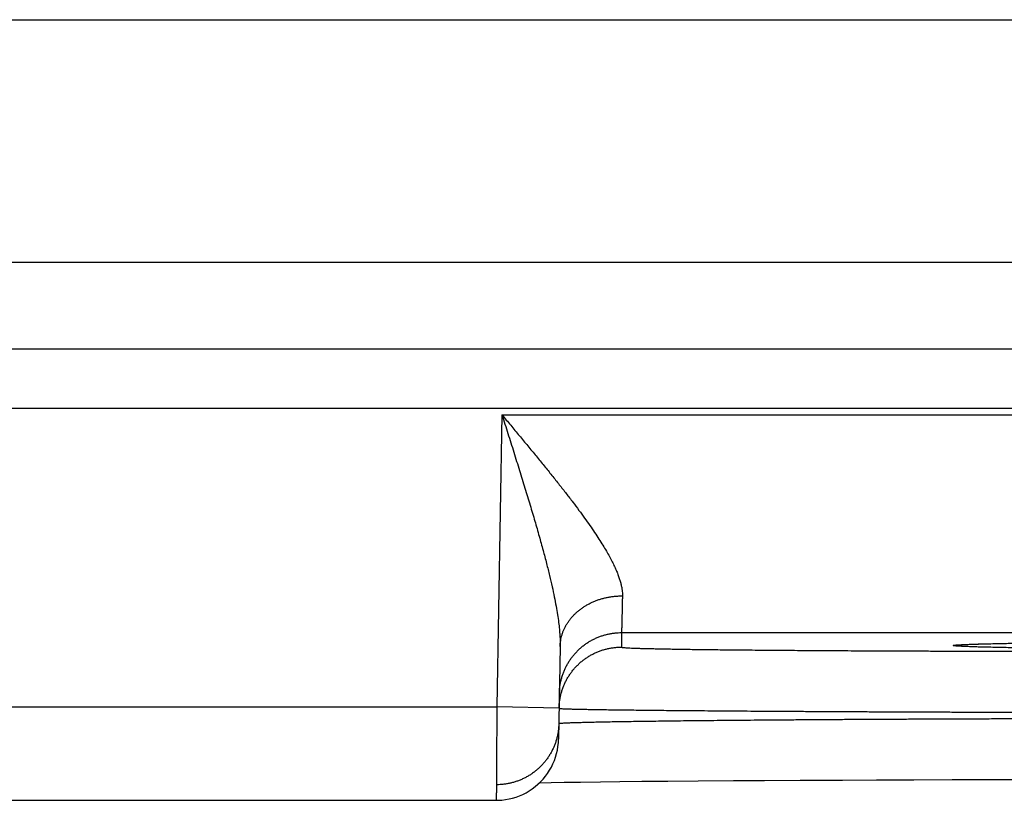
# Model space of a CAD drawing. Header units: inches. Extents: x 0 to 34, y 0 to 22.
# Tile 59 of 112: x 19.287 to 19.603, y 13.956 to 14.207. Entities that reach past the tile are written whole.
import ezdxf

# ---------------------------------------------------------------- set-up
doc = ezdxf.new("R2010")
doc.units = ezdxf.units.IN
doc.header["$LTSCALE"] = 1.87
doc.header["$MEASUREMENT"] = 0
doc.layers.get('0').update_dxf_attribs({"linetype": 'CONTINUOUS'})

msp = doc.modelspace()

# ---------------------------------------------------------------- linework, layer by layer
at = {"color": 7, "linetype": 'CONTINUOUS'}
for p, q in [((19.18959, 14.20728), (19.8133, 14.20728)), ((19.73531, 14.12929), (19.26758, 14.12929)), ((18.41877, 14.10148), (25.80914, 14.10148)), ((18.41877, 14.08246), (25.80914, 14.08246)), ((19.44177, 14.0803), (19.44013, 13.98641)), ((19.44177, 14.0803), (20.11912, 14.0803)), ((19.48021, 14.01031), (19.48013, 14.00563)), ((19.48021, 14.01031), (20.08068, 14.01031)), ((19.58897, 14.00639), (19.58897, 14.00639)), ((19.58897, 14.00639), (19.58899, 14.00639)), ((19.58899, 14.00639), (19.58906, 14.0064)), ((19.58906, 14.0064), (19.58918, 14.0064)), ((19.58918, 14.0064), (19.58936, 14.00642)), ((19.58936, 14.00642), (19.58958, 14.00643)), ((19.58958, 14.00643), (19.58985, 14.00645)), ((19.58985, 14.00645), (19.59034, 14.00647)), ((19.59034, 14.00647), (19.59094, 14.0065)), ((19.59094, 14.0065), (19.5919, 14.00654)), ((19.5919, 14.00654), (19.59305, 14.00659)), ((19.59305, 14.00659), (19.59484, 14.00664)), ((19.59484, 14.00664), (19.59723, 14.00671)), ((19.59723, 14.00671), (19.60051, 14.00679)), ((19.60051, 14.00679), (19.60382, 14.00686)), ((19.46048, 14.00582), (19.45996, 13.97606)), ((19.19076, 13.98641), (19.44013, 13.98641)), ((19.46013, 13.98606), (19.44013, 13.98641)), ((19.45387, 13.96205), (19.45756, 13.96213)), ((19.45756, 13.96213), (19.46178, 13.9622)), ((19.46178, 13.9622), (19.467, 13.96228)), ((19.467, 13.96228), (19.47347, 13.96237)), ((19.47347, 13.96237), (19.47962, 13.96245)), ((19.47962, 13.96245), (19.48675, 13.96252)), ((19.48675, 13.96252), (19.49505, 13.9626)), ((19.49505, 13.9626), (19.50478, 13.96268)), ((19.50478, 13.96268), (19.51621, 13.96276)), ((19.51621, 13.96276), (19.52613, 13.96282)), ((19.52613, 13.96282), (19.53754, 13.96288)), ((19.53754, 13.96288), (19.55121, 13.96294)), ((19.55121, 13.96294), (19.56207, 13.96298)), ((19.56207, 13.96298), (19.57405, 13.96302)), ((19.57405, 13.96302), (19.58642, 13.96305)), ((19.58642, 13.96305), (19.5988, 13.96307)), ((19.5988, 13.96307), (19.6113, 13.96308)), ((19.19093, 13.95641), (19.43996, 13.95641))]:
    msp.add_line(p, q, dxfattribs=at)
msp.add_lwpolyline([(19.43996, 13.95641), (19.44057, 13.95642), (19.44174, 13.95649), (19.4429, 13.95663), (19.44406, 13.95684), (19.44519, 13.95711), (19.44632, 13.95745), (19.44741, 13.95785), (19.44849, 13.95832), (19.44953, 13.95885), (19.45054, 13.95944), (19.45152, 13.96009), (19.45245, 13.9608), (19.45335, 13.96155), (19.45419, 13.96236), (19.45499, 13.96322), (19.45574, 13.96412), (19.45643, 13.96507), (19.45707, 13.96605), (19.45764, 13.96707), (19.45816, 13.96812), (19.45861, 13.9692), (19.459, 13.97031), (19.45933, 13.97143), (19.45959, 13.97257), (19.45978, 13.97373), (19.4599, 13.97489), (19.45996, 13.97606)], dxfattribs=at)
for points, knots in [([(19.44177, 14.0803), (19.44271, 14.07919), (19.44457, 14.07695), (19.44734, 14.07362), (19.45007, 14.07033), (19.45274, 14.0671), (19.45532, 14.06394), (19.4578, 14.06086), (19.46017, 14.05789), (19.46241, 14.05502), (19.46451, 14.05228), (19.46648, 14.04965), (19.46831, 14.04716), (19.46999, 14.04479), (19.47152, 14.04254), (19.47292, 14.04042), (19.47418, 14.03843), (19.4753, 14.03655), (19.4763, 14.03478), (19.47718, 14.03312), (19.47794, 14.03156), (19.47859, 14.0301), (19.47913, 14.02873), (19.47958, 14.02745), (19.47993, 14.02625), (19.48019, 14.02512), (19.48037, 14.02406), (19.48047, 14.02306), (19.48048, 14.02241), (19.48047, 14.0221)], [0, 0, 0, 0, 0.061903, 0.123314, 0.183889, 0.243287, 0.301158, 0.357157, 0.410999, 0.462496, 0.511489, 0.55788, 0.601629, 0.64271, 0.681154, 0.717022, 0.750385, 0.781342, 0.810011, 0.83651, 0.860966, 0.883518, 0.90431, 0.923475, 0.941154, 0.957495, 0.972648, 0.986764, 1, 1, 1, 1]), ([(19.44177, 14.0803), (19.44241, 14.07829), (19.44369, 14.07428), (19.44557, 14.06832), (19.4474, 14.06248), (19.44915, 14.05683), (19.4508, 14.0514), (19.45232, 14.04625), (19.45371, 14.04139), (19.45497, 14.03685), (19.45608, 14.03263), (19.45705, 14.02873), (19.45788, 14.02514), (19.45858, 14.02186), (19.45916, 14.01886), (19.45962, 14.01614), (19.45997, 14.01366), (19.46023, 14.01142), (19.46039, 14.00938), (19.46048, 14.00754), (19.46049, 14.00638), (19.46048, 14.00582)], [0, 0, 0, 0, 0.08243, 0.163875, 0.243563, 0.320681, 0.394457, 0.46437, 0.530035, 0.591244, 0.647888, 0.700013, 0.747725, 0.791237, 0.830771, 0.866592, 0.898957, 0.928172, 0.954551, 0.978393, 1, 1, 1, 1]), ([(19.46048, 14.00582), (19.46048, 14.00614), (19.46051, 14.00678), (19.46063, 14.00773), (19.46081, 14.00868), (19.46106, 14.00962), (19.46137, 14.01054), (19.46175, 14.01144), (19.46219, 14.01233), (19.46269, 14.01319), (19.46324, 14.01403), (19.46386, 14.01484), (19.46453, 14.01561), (19.46525, 14.01636), (19.46603, 14.01706), (19.46685, 14.01773), (19.46771, 14.01836), (19.46862, 14.01894), (19.46957, 14.01948), (19.47056, 14.01998), (19.47157, 14.02042), (19.47262, 14.02082), (19.47369, 14.02116), (19.47479, 14.02146), (19.4759, 14.0217), (19.47703, 14.02188), (19.47817, 14.02201), (19.47932, 14.02209), (19.48009, 14.0221), (19.48047, 14.0221)], [0, 0, 0, 0, 0.033591, 0.067233, 0.100972, 0.134857, 0.168932, 0.203239, 0.237814, 0.27269, 0.307897, 0.343457, 0.379388, 0.415702, 0.452407, 0.489504, 0.526989, 0.564855, 0.603088, 0.64167, 0.680581, 0.719793, 0.75928, 0.799008, 0.838943, 0.879049, 0.919287, 0.959618, 1, 1, 1, 1]), ([(19.48047, 14.0221), (19.48046, 14.02158), (19.48044, 14.02057), (19.48041, 14.01912), (19.48038, 14.01776), (19.48035, 14.01652), (19.48032, 14.01538), (19.4803, 14.01436), (19.48028, 14.01344), (19.48026, 14.01265), (19.48024, 14.01197), (19.48023, 14.01141), (19.48022, 14.01096), (19.48022, 14.01064), (19.48021, 14.01043), (19.48021, 14.01034), (19.48021, 14.01031)], [0, 0, 0, 0, 0.132421, 0.256146, 0.370948, 0.476627, 0.573004, 0.659912, 0.737205, 0.804747, 0.862422, 0.910132, 0.947796, 0.975354, 0.992764, 1, 1, 1, 1]), ([(19.46021, 13.99066), (19.46022, 13.99104), (19.46025, 13.99181), (19.46037, 13.99295), (19.46056, 13.99409), (19.46081, 13.99521), (19.46112, 13.99632), (19.4615, 13.99741), (19.46194, 13.99847), (19.46244, 13.99951), (19.463, 14.00051), (19.46361, 14.00149), (19.46428, 14.00242), (19.465, 14.00332), (19.46578, 14.00417), (19.4666, 14.00498), (19.46746, 14.00574), (19.46837, 14.00644), (19.46932, 14.0071), (19.4703, 14.0077), (19.47132, 14.00824), (19.47236, 14.00872), (19.47344, 14.00914), (19.47453, 14.0095), (19.47564, 14.00979), (19.47677, 14.01002), (19.47791, 14.01019), (19.47906, 14.01029), (19.47982, 14.01031), (19.48021, 14.01031)], [0, 0, 0, 0, 0.037036, 0.074073, 0.111109, 0.148146, 0.185182, 0.222218, 0.259255, 0.296292, 0.333328, 0.370365, 0.407402, 0.444439, 0.481476, 0.518513, 0.55555, 0.592587, 0.629624, 0.666662, 0.703699, 0.740736, 0.777774, 0.814812, 0.851849, 0.888887, 0.925925, 0.962962, 1, 1, 1, 1]), ([(19.78045, 14.00448), (19.77832, 14.00448), (19.77405, 14.00448), (19.76766, 14.00448), (19.76128, 14.00448), (19.75492, 14.00449), (19.74859, 14.0045), (19.74229, 14.00451), (19.73603, 14.00452), (19.72983, 14.00453), (19.72368, 14.00455), (19.71759, 14.00457), (19.71157, 14.00459), (19.70563, 14.00461), (19.69977, 14.00463), (19.69399, 14.00465), (19.68831, 14.00468), (19.68273, 14.00471), (19.67726, 14.00474), (19.6719, 14.00477), (19.66665, 14.0048), (19.66154, 14.00483), (19.65655, 14.00487), (19.65169, 14.0049), (19.64698, 14.00494), (19.64241, 14.00498), (19.638, 14.00502), (19.63374, 14.00506), (19.62964, 14.0051), (19.62571, 14.00515), (19.62194, 14.00519), (19.61835, 14.00524), (19.61494, 14.00529), (19.6117, 14.00534), (19.60866, 14.00538), (19.60579, 14.00543), (19.60313, 14.00549), (19.60065, 14.00554), (19.59837, 14.00559), (19.59629, 14.00564), (19.59441, 14.00569), (19.59274, 14.00575), (19.59127, 14.0058), (19.59001, 14.00586), (19.58895, 14.00591), (19.58812, 14.00597), (19.58745, 14.006), (19.58709, 14.0061), (19.58676, 14.00607), (19.58676, 14.00626), (19.58709, 14.00623), (19.58745, 14.00633), (19.58812, 14.00636), (19.5886, 14.0064), (19.58888, 14.00642)], [0, 0, 0, 0, 0.032635, 0.065268, 0.097851, 0.130341, 0.16269, 0.194855, 0.226799, 0.258491, 0.289896, 0.320984, 0.351721, 0.382076, 0.412015, 0.441504, 0.470508, 0.498996, 0.526941, 0.554322, 0.581105, 0.60725, 0.632725, 0.657508, 0.681573, 0.704895, 0.727444, 0.749198, 0.770131, 0.790221, 0.809447, 0.827789, 0.845226, 0.861739, 0.877307, 0.891916, 0.90555, 0.918195, 0.929837, 0.94046, 0.950054, 0.95861, 0.96612, 0.972575, 0.977965, 0.982287, 0.985538, 0.987719, 0.988838, 0.989123, 0.990243, 0.992425, 0.995677, 1, 1, 1, 1]), ([(19.58897, 14.00642), (19.58929, 14.00644), (19.59004, 14.00648), (19.59127, 14.00653), (19.59274, 14.00658), (19.59441, 14.00664), (19.59629, 14.00669), (19.59837, 14.00674), (19.60065, 14.0068), (19.60313, 14.00685), (19.6058, 14.0069), (19.60866, 14.00695), (19.61171, 14.007), (19.61494, 14.00705), (19.61835, 14.00709), (19.62194, 14.00714), (19.62571, 14.00718), (19.62964, 14.00723), (19.63374, 14.00727), (19.638, 14.00731), (19.64242, 14.00735), (19.64698, 14.00739), (19.6517, 14.00743), (19.65655, 14.00747), (19.66154, 14.0075), (19.66666, 14.00753), (19.6719, 14.00757), (19.67726, 14.0076), (19.68274, 14.00763), (19.68832, 14.00765), (19.694, 14.00768), (19.69977, 14.0077), (19.70563, 14.00773), (19.71157, 14.00775), (19.71759, 14.00777), (19.72368, 14.00778), (19.72983, 14.0078), (19.73604, 14.00781), (19.74229, 14.00782), (19.74859, 14.00783), (19.75493, 14.00784), (19.76129, 14.00785), (19.76767, 14.00785), (19.77405, 14.00786), (19.77832, 14.00786), (19.78045, 14.00786)], [0, 0, 0, 0, 0.005071, 0.011674, 0.019357, 0.028112, 0.037928, 0.048796, 0.060705, 0.073642, 0.087591, 0.102536, 0.118463, 0.135355, 0.153194, 0.171959, 0.191628, 0.212181, 0.233595, 0.255848, 0.278918, 0.302777, 0.327394, 0.352746, 0.378809, 0.405559, 0.432958, 0.460967, 0.489557, 0.518702, 0.548372, 0.578534, 0.609157, 0.640207, 0.67165, 0.703453, 0.735581, 0.768001, 0.80068, 0.833584, 0.866676, 0.89991, 0.93324, 0.966619, 1, 1, 1, 1]), ([(19.46013, 13.98606), (19.46014, 13.98642), (19.46017, 13.98716), (19.46029, 13.98827), (19.46048, 13.98941), (19.46073, 13.99053), (19.46104, 13.99164), (19.46142, 13.99273), (19.46186, 13.99379), (19.46236, 13.99483), (19.46291, 13.99584), (19.46353, 13.99681), (19.4642, 13.99774), (19.46492, 13.99864), (19.4657, 13.99949), (19.46652, 14.0003), (19.46738, 14.00106), (19.46829, 14.00176), (19.46924, 14.00242), (19.47022, 14.00302), (19.47124, 14.00356), (19.47228, 14.00404), (19.47335, 14.00446), (19.47445, 14.00482), (19.47556, 14.00511), (19.47669, 14.00534), (19.47783, 14.00551), (19.47898, 14.00561), (19.47974, 14.00563), (19.48013, 14.00563)], [0, 0, 0, 0, 0.034394, 0.071532, 0.10867, 0.145808, 0.182946, 0.220084, 0.257223, 0.294361, 0.331499, 0.368637, 0.405776, 0.442914, 0.480053, 0.517191, 0.55433, 0.591469, 0.628608, 0.665747, 0.702886, 0.740025, 0.777164, 0.814303, 0.851443, 0.888582, 0.925721, 0.962861, 1, 1, 1, 1]), ([(19.48013, 14.00563), (19.48013, 14.00559), (19.48031, 14.00557), (19.48053, 14.00552), (19.48102, 14.00549), (19.48164, 14.00544), (19.48246, 14.0054), (19.48346, 14.00535), (19.48464, 14.00531), (19.48599, 14.00526), (19.48752, 14.00522), (19.48923, 14.00518), (19.4911, 14.00514), (19.49314, 14.00509), (19.49536, 14.00505), (19.49773, 14.00501), (19.50027, 14.00497), (19.50296, 14.00493), (19.50581, 14.0049), (19.50881, 14.00486), (19.51196, 14.00482), (19.51525, 14.00479), (19.51868, 14.00475), (19.52225, 14.00472), (19.52595, 14.00469), (19.52978, 14.00466), (19.53372, 14.00463), (19.53779, 14.0046), (19.54197, 14.00457), (19.54625, 14.00454), (19.55064, 14.00452), (19.55512, 14.00449), (19.5597, 14.00447), (19.56436, 14.00445), (19.5691, 14.00443), (19.57392, 14.00441), (19.5788, 14.0044), (19.58375, 14.00438), (19.58875, 14.00437), (19.59381, 14.00436), (19.5989, 14.00435), (19.60404, 14.00434), (19.6092, 14.00433), (19.6144, 14.00433), (19.61961, 14.00432), (19.62484, 14.00432), (19.62833, 14.00432), (19.63008, 14.00432)], [0, 0, 0, 0, 0.000681, 0.002532, 0.005586, 0.009848, 0.015314, 0.021977, 0.029829, 0.038864, 0.049073, 0.060443, 0.072956, 0.086595, 0.101343, 0.117187, 0.134107, 0.152081, 0.171086, 0.191101, 0.212103, 0.234064, 0.256956, 0.280752, 0.305424, 0.330943, 0.357277, 0.384394, 0.412261, 0.440844, 0.470107, 0.500017, 0.530535, 0.561624, 0.593247, 0.625371, 0.657958, 0.690964, 0.724342, 0.758049, 0.792043, 0.826288, 0.860752, 0.895399, 0.930186, 0.965069, 1, 1, 1, 1]), ([(19.44013, 13.98641), (19.44013, 13.98589), (19.44012, 13.98483), (19.44012, 13.98326), (19.44011, 13.9817), (19.4401, 13.98014), (19.44009, 13.97861), (19.44008, 13.9771), (19.44007, 13.97561), (19.44006, 13.97415), (19.44005, 13.97273), (19.44005, 13.97135), (19.44004, 13.97001), (19.44003, 13.96871), (19.44002, 13.96746), (19.44002, 13.96627), (19.44001, 13.96513), (19.44, 13.96405), (19.44, 13.96303), (19.43999, 13.96207), (19.43999, 13.96118), (19.43998, 13.96037), (19.43998, 13.95962), (19.43997, 13.95895), (19.43997, 13.95836), (19.43997, 13.95784), (19.43996, 13.95741), (19.43996, 13.95704), (19.43996, 13.95678), (19.43996, 13.95655), (19.43996, 13.95651), (19.43996, 13.95642), (19.43996, 13.95641)], [0, 0, 0, 0, 0.052662, 0.105186, 0.15742, 0.20921, 0.260408, 0.310879, 0.360493, 0.409107, 0.456567, 0.502736, 0.547501, 0.590755, 0.632402, 0.672331, 0.710407, 0.746503, 0.780529, 0.812399, 0.842016, 0.869283, 0.894133, 0.916506, 0.936338, 0.953564, 0.968139, 0.980033, 0.989218, 0.995667, 0.99936, 1, 1, 1, 1]), ([(19.46023, 13.98595), (19.46036, 13.98594), (19.46056, 13.98589), (19.4611, 13.98588), (19.46177, 13.98584), (19.46267, 13.98581), (19.46375, 13.98577), (19.46503, 13.98574), (19.46649, 13.9857), (19.46816, 13.98567), (19.47001, 13.98563), (19.47204, 13.9856), (19.47426, 13.98557), (19.47666, 13.98553), (19.47924, 13.9855), (19.482, 13.98546), (19.48493, 13.98543), (19.48803, 13.98539), (19.49129, 13.98536), (19.49471, 13.98533), (19.4983, 13.98529), (19.50203, 13.98526), (19.50592, 13.98523), (19.50995, 13.9852), (19.51411, 13.98517), (19.51842, 13.98513), (19.52285, 13.9851), (19.52741, 13.98507), (19.53209, 13.98505), (19.53689, 13.98502), (19.54179, 13.98499), (19.5468, 13.98496), (19.5519, 13.98494), (19.5571, 13.98491), (19.56238, 13.98489), (19.56774, 13.98486), (19.57317, 13.98484), (19.57867, 13.98482), (19.58423, 13.9848), (19.58984, 13.98478), (19.5955, 13.98476), (19.6012, 13.98474), (19.60694, 13.98473), (19.6127, 13.98471), (19.61848, 13.9847), (19.62428, 13.98468), (19.62814, 13.98467), (19.63008, 13.98467)], [0, 0, 0, 0, 0.001759, 0.004678, 0.008756, 0.013989, 0.020371, 0.027896, 0.036555, 0.046339, 0.057235, 0.069229, 0.082307, 0.096452, 0.11165, 0.127883, 0.145133, 0.163377, 0.182595, 0.202765, 0.223864, 0.245867, 0.268746, 0.292475, 0.317028, 0.342378, 0.368498, 0.395356, 0.422919, 0.451153, 0.480029, 0.509514, 0.539571, 0.570164, 0.601259, 0.632824, 0.664824, 0.697217, 0.729963, 0.763023, 0.796357, 0.829928, 0.863696, 0.897625, 0.931678, 0.965816, 1, 1, 1, 1]), ([(19.46004, 13.98098), (19.46003, 13.98063), (19.46, 13.9799), (19.45988, 13.97879), (19.4597, 13.97765), (19.45945, 13.97653), (19.45913, 13.97542), (19.45876, 13.97434), (19.45832, 13.97327), (19.45782, 13.97223), (19.45726, 13.97123), (19.45664, 13.97025), (19.45597, 13.96932), (19.45525, 13.96842), (19.45448, 13.96757), (19.45366, 13.96676), (19.45279, 13.96601), (19.45188, 13.9653), (19.45093, 13.96464), (19.44995, 13.96405), (19.44894, 13.96351), (19.44789, 13.96302), (19.44682, 13.9626), (19.44572, 13.96225), (19.44461, 13.96195), (19.44348, 13.96172), (19.44234, 13.96156), (19.4412, 13.96146), (19.44043, 13.96143), (19.44005, 13.96143)], [0, 0, 0, 0, 0.033932, 0.071088, 0.108243, 0.145399, 0.182555, 0.21971, 0.256866, 0.294022, 0.331178, 0.368334, 0.40549, 0.442646, 0.479802, 0.516958, 0.554115, 0.591272, 0.628428, 0.665585, 0.702742, 0.739899, 0.777056, 0.814213, 0.851371, 0.888528, 0.925685, 0.962843, 1, 1, 1, 1]), ([(19.46014, 13.98113), (19.46027, 13.98114), (19.46048, 13.98119), (19.46101, 13.98122), (19.46169, 13.98127), (19.46259, 13.98132), (19.46367, 13.98136), (19.46495, 13.98141), (19.46642, 13.98145), (19.46808, 13.9815), (19.46993, 13.98155), (19.47197, 13.98159), (19.47419, 13.98164), (19.47659, 13.98168), (19.47917, 13.98173), (19.48193, 13.98177), (19.48486, 13.98182), (19.48796, 13.98186), (19.49122, 13.9819), (19.49465, 13.98195), (19.49823, 13.98199), (19.50197, 13.98203), (19.50585, 13.98207), (19.50988, 13.98211), (19.51405, 13.98215), (19.51836, 13.98219), (19.52279, 13.98223), (19.52735, 13.98227), (19.53203, 13.9823), (19.53683, 13.98234), (19.54173, 13.98237), (19.54674, 13.9824), (19.55184, 13.98244), (19.55704, 13.98247), (19.56232, 13.9825), (19.56768, 13.98252), (19.57312, 13.98255), (19.57862, 13.98258), (19.58418, 13.9826), (19.5898, 13.98262), (19.59546, 13.98264), (19.60116, 13.98266), (19.6069, 13.98268), (19.61266, 13.9827), (19.61844, 13.98272), (19.62424, 13.98273), (19.62811, 13.98274), (19.63005, 13.98274)], [0, 0, 0, 0, 0.001775, 0.004705, 0.008793, 0.014034, 0.020425, 0.027956, 0.03662, 0.046407, 0.057306, 0.069302, 0.08238, 0.096526, 0.111724, 0.127958, 0.145207, 0.163449, 0.182664, 0.202831, 0.223928, 0.245927, 0.268803, 0.292528, 0.317078, 0.342424, 0.36854, 0.395395, 0.422954, 0.451185, 0.480056, 0.509538, 0.539594, 0.570186, 0.601278, 0.632839, 0.664835, 0.697227, 0.729971, 0.763028, 0.796363, 0.829937, 0.863709, 0.89764, 0.931692, 0.965825, 1, 1, 1, 1])]:
    msp.add_open_spline(points, degree=3, knots=knots, dxfattribs=at)
for points in [[(19.58888, 14.00642), (19.58891, 14.00642), (19.58894, 14.00642), (19.58897, 14.00642)], [(19.46013, 13.98598), (19.46013, 13.98601), (19.46013, 13.98604), (19.46013, 13.98606)], [(19.46013, 13.98598), (19.46013, 13.98594), (19.46018, 13.98595), (19.46023, 13.98595)], [(19.46004, 13.98108), (19.46004, 13.98112), (19.4601, 13.98113), (19.46014, 13.98113)]]:
    msp.add_open_spline(points, degree=3, dxfattribs=at)

doc.saveas('drawing.dxf')
